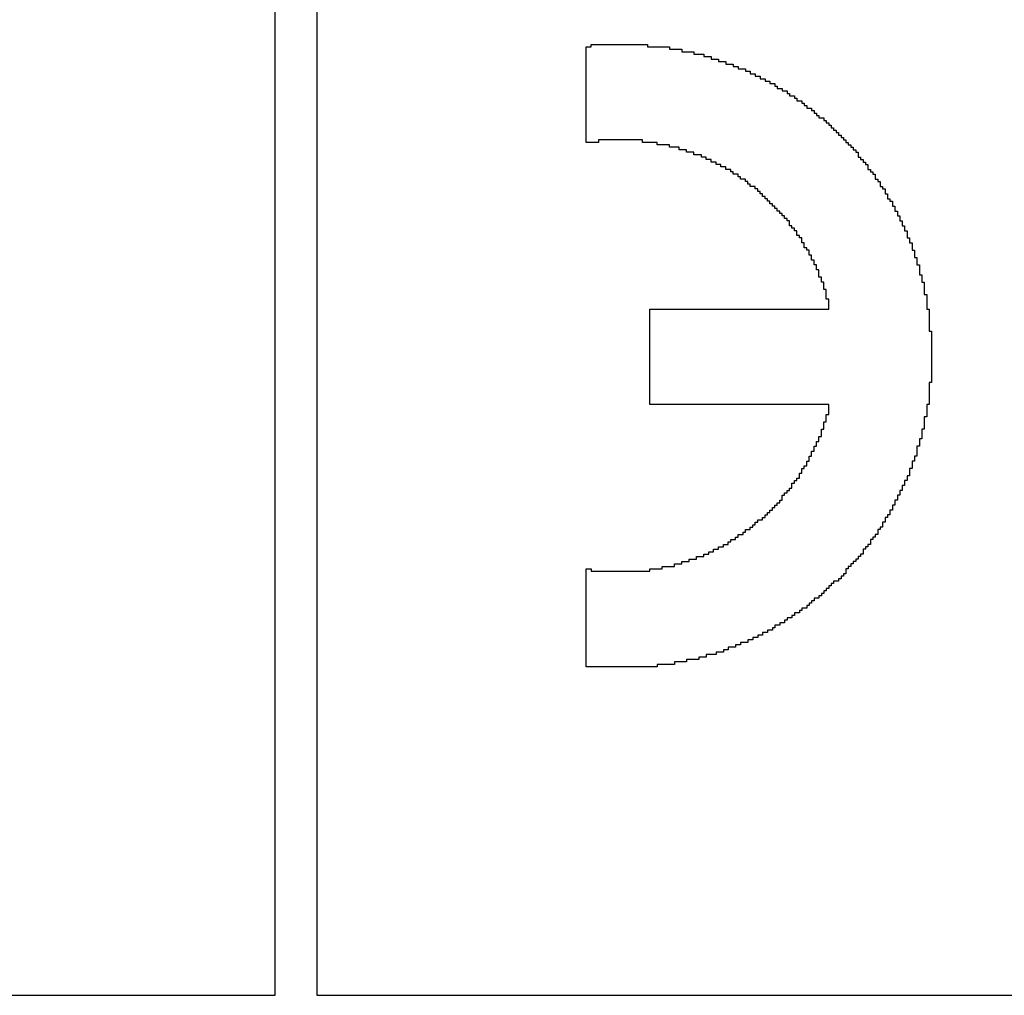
# Model space of a CAD drawing. Header units: millimetres. Extents: x -0.08 to 3.17, y -0.08 to 4.88.
# Tile 206 of 256: x 1.3 to 1.47, y 3.52 to 3.68. Entities that reach past the tile are written whole.
import ezdxf

# ---------------------------------------------------------------- set-up
doc = ezdxf.new("R2010")
doc.units = ezdxf.units.MM
doc.header["$MEASUREMENT"] = 0
doc.layers.add('BottomOverlay', color=54, linetype='Continuous')

msp = doc.modelspace()

# ---------------------------------------------------------------- linework, layer by layer
at = {"layer": 'BottomOverlay'}
for p, q in [((1.34151, 3.51901), (1.34151, 3.73601)), ((1.34857, 3.73601), (1.34857, 3.51901)), ((1.3943, 3.66368), (1.3943, 3.67989)), ((1.3943, 3.67989), (1.39513, 3.67989)), ((1.39513, 3.67989), (1.39513, 3.68031)), ((1.39513, 3.68031), (1.40469, 3.68031)), ((1.40469, 3.68031), (1.40469, 3.67989)), ((1.40469, 3.67989), (1.40844, 3.67989)), ((1.40844, 3.67989), (1.40844, 3.67948)), ((1.40844, 3.67948), (1.41051, 3.67948)), ((1.41051, 3.67948), (1.41051, 3.67906)), ((1.41051, 3.67906), (1.41259, 3.67906)), ((1.41259, 3.67906), (1.41259, 3.67865)), ((1.41259, 3.67865), (1.41426, 3.67865)), ((1.41426, 3.67865), (1.41426, 3.67823)), ((1.41426, 3.67823), (1.4155, 3.67823)), ((1.4155, 3.67823), (1.4155, 3.67781)), ((1.4155, 3.67781), (1.41675, 3.67781)), ((1.41675, 3.67781), (1.41675, 3.6774)), ((1.41675, 3.6774), (1.418, 3.6774)), ((1.418, 3.6774), (1.418, 3.67698)), ((1.418, 3.67698), (1.41924, 3.67698)), ((1.41924, 3.67698), (1.41924, 3.67657)), ((1.41924, 3.67657), (1.42008, 3.67657)), ((1.42008, 3.67657), (1.42008, 3.67615)), ((1.42008, 3.67615), (1.42132, 3.67615)), ((1.42132, 3.67615), (1.42132, 3.67574)), ((1.42132, 3.67574), (1.42215, 3.67574)), ((1.42215, 3.67574), (1.42215, 3.67532)), ((1.42215, 3.67532), (1.42299, 3.67532)), ((1.42299, 3.67532), (1.42299, 3.6749)), ((1.42299, 3.6749), (1.42382, 3.6749)), ((1.42382, 3.6749), (1.42382, 3.67449)), ((1.42382, 3.67449), (1.42465, 3.67449)), ((1.42465, 3.67449), (1.42465, 3.67407)), ((1.42465, 3.67407), (1.42548, 3.67407)), ((1.42548, 3.67407), (1.42548, 3.67366)), ((1.42548, 3.67366), (1.42631, 3.67366)), ((1.42631, 3.67366), (1.42631, 3.67324)), ((1.42631, 3.67324), (1.42673, 3.67324)), ((1.42673, 3.67324), (1.42673, 3.67283)), ((1.42673, 3.67283), (1.42756, 3.67283)), ((1.42756, 3.67283), (1.42756, 3.67241)), ((1.42756, 3.67241), (1.42839, 3.67241)), ((1.42839, 3.67241), (1.42839, 3.67199)), ((1.42839, 3.67199), (1.42881, 3.67199)), ((1.42881, 3.67199), (1.42881, 3.67158)), ((1.42881, 3.67158), (1.42964, 3.67158)), ((1.42964, 3.67158), (1.42964, 3.67116)), ((1.42964, 3.67116), (1.43005, 3.67116)), ((1.43005, 3.67116), (1.43005, 3.67075)), ((1.43005, 3.67075), (1.43088, 3.67075)), ((1.43088, 3.67075), (1.43088, 3.67033)), ((1.43088, 3.67033), (1.4313, 3.67033)), ((1.4313, 3.67033), (1.4313, 3.66992)), ((1.4313, 3.66992), (1.43172, 3.66992)), ((1.43172, 3.66992), (1.43172, 3.6695)), ((1.43172, 3.6695), (1.43255, 3.6695)), ((1.43255, 3.6695), (1.43255, 3.66908)), ((1.43255, 3.66908), (1.43296, 3.66908)), ((1.43296, 3.66908), (1.43296, 3.66867)), ((1.43296, 3.66867), (1.43338, 3.66867)), ((1.43338, 3.66867), (1.43338, 3.66825)), ((1.43338, 3.66825), (1.43379, 3.66825)), ((1.43379, 3.66825), (1.43379, 3.66784)), ((1.43379, 3.66784), (1.43463, 3.66784)), ((1.43463, 3.66784), (1.43463, 3.66742)), ((1.43463, 3.66742), (1.43504, 3.66742)), ((1.43504, 3.66742), (1.43504, 3.66701)), ((1.43504, 3.66701), (1.43546, 3.66701)), ((1.43546, 3.66701), (1.43546, 3.66659)), ((1.43546, 3.66659), (1.43587, 3.66659)), ((1.43587, 3.66659), (1.43587, 3.66617)), ((1.43587, 3.66617), (1.43629, 3.66617)), ((1.43629, 3.66617), (1.43629, 3.66576)), ((1.43629, 3.66576), (1.4367, 3.66576)), ((1.4367, 3.66576), (1.4367, 3.66534)), ((1.4367, 3.66534), (1.43712, 3.66534)), ((1.43712, 3.66534), (1.43712, 3.66493)), ((1.43712, 3.66493), (1.43754, 3.66493)), ((1.43754, 3.66493), (1.43754, 3.66451)), ((1.43754, 3.66451), (1.43795, 3.66451)), ((1.43795, 3.66451), (1.43795, 3.6641)), ((1.39638, 3.66368), (1.3943, 3.66368)), ((1.40386, 3.6641), (1.39638, 3.6641)), ((1.39638, 3.6641), (1.39638, 3.66368)), ((1.40386, 3.66368), (1.40386, 3.6641)), ((1.40636, 3.66368), (1.40386, 3.66368)), ((1.40636, 3.66326), (1.40636, 3.66368)), ((1.40844, 3.66326), (1.40636, 3.66326)), ((1.40844, 3.66285), (1.40844, 3.66326)), ((1.4101, 3.66285), (1.40844, 3.66285)), ((1.4101, 3.66243), (1.4101, 3.66285)), ((1.43795, 3.6641), (1.43837, 3.6641)), ((1.43837, 3.6641), (1.43837, 3.66368)), ((1.43837, 3.66368), (1.43878, 3.66368)), ((1.43878, 3.66368), (1.43878, 3.66326)), ((1.43878, 3.66326), (1.4392, 3.66326)), ((1.4392, 3.66326), (1.4392, 3.66285)), ((1.4392, 3.66285), (1.43961, 3.66285)), ((1.43961, 3.66285), (1.43961, 3.66243)), ((1.41135, 3.66243), (1.4101, 3.66243)), ((1.41135, 3.66202), (1.41135, 3.66243)), ((1.41259, 3.66202), (1.41135, 3.66202)), ((1.41259, 3.6616), (1.41259, 3.66202)), ((1.41384, 3.6616), (1.41259, 3.6616)), ((1.41384, 3.66119), (1.41384, 3.6616)), ((1.41467, 3.66119), (1.41384, 3.66119)), ((1.41467, 3.66077), (1.41467, 3.66119)), ((1.43961, 3.66243), (1.44003, 3.66243)), ((1.44003, 3.66243), (1.44003, 3.66202)), ((1.44003, 3.66202), (1.44045, 3.66202)), ((1.44045, 3.66202), (1.44045, 3.66119)), ((1.44045, 3.66119), (1.44086, 3.66119)), ((1.44086, 3.66119), (1.44086, 3.66077)), ((1.4155, 3.66077), (1.41467, 3.66077)), ((1.4155, 3.66035), (1.4155, 3.66077)), ((1.41633, 3.66035), (1.4155, 3.66035)), ((1.41633, 3.65994), (1.41633, 3.66035)), ((1.41717, 3.65994), (1.41633, 3.65994)), ((1.41717, 3.65952), (1.41717, 3.65994)), ((1.418, 3.65952), (1.41717, 3.65952)), ((1.418, 3.65911), (1.418, 3.65952)), ((1.44086, 3.66077), (1.44128, 3.66077)), ((1.44128, 3.66077), (1.44128, 3.66035)), ((1.44128, 3.66035), (1.44169, 3.66035)), ((1.44169, 3.66035), (1.44169, 3.65994)), ((1.44169, 3.65994), (1.44211, 3.65994)), ((1.44211, 3.65994), (1.44211, 3.65911)), ((1.41883, 3.65911), (1.418, 3.65911)), ((1.41883, 3.65869), (1.41883, 3.65911)), ((1.41924, 3.65869), (1.41883, 3.65869)), ((1.41924, 3.65828), (1.41924, 3.65869)), ((1.42008, 3.65828), (1.41924, 3.65828)), ((1.42008, 3.65786), (1.42008, 3.65828)), ((1.42049, 3.65786), (1.42008, 3.65786)), ((1.42049, 3.65744), (1.42049, 3.65786)), ((1.44211, 3.65911), (1.44252, 3.65911)), ((1.44252, 3.65911), (1.44252, 3.65869)), ((1.44252, 3.65869), (1.44294, 3.65869)), ((1.44294, 3.65869), (1.44294, 3.65828)), ((1.44294, 3.65828), (1.44336, 3.65828)), ((1.44336, 3.65828), (1.44336, 3.65744)), ((1.42132, 3.65744), (1.42049, 3.65744)), ((1.42132, 3.65703), (1.42132, 3.65744)), ((1.42174, 3.65703), (1.42132, 3.65703)), ((1.42174, 3.65661), (1.42174, 3.65703)), ((1.42215, 3.65661), (1.42174, 3.65661)), ((1.42215, 3.6562), (1.42215, 3.65661)), ((1.42299, 3.6562), (1.42215, 3.6562)), ((1.42299, 3.65578), (1.42299, 3.6562)), ((1.44336, 3.65744), (1.44377, 3.65744)), ((1.44377, 3.65744), (1.44377, 3.65703)), ((1.44377, 3.65703), (1.44419, 3.65703)), ((1.44419, 3.65703), (1.44419, 3.6562)), ((1.44419, 3.6562), (1.4446, 3.6562)), ((1.4446, 3.6562), (1.4446, 3.65578)), ((1.4234, 3.65578), (1.42299, 3.65578)), ((1.4234, 3.65537), (1.4234, 3.65578)), ((1.42382, 3.65537), (1.4234, 3.65537)), ((1.42382, 3.65495), (1.42382, 3.65537)), ((1.42423, 3.65495), (1.42382, 3.65495)), ((1.42423, 3.65453), (1.42423, 3.65495)), ((1.42465, 3.65453), (1.42423, 3.65453)), ((1.42465, 3.65412), (1.42465, 3.65453)), ((1.4446, 3.65578), (1.44502, 3.65578)), ((1.44502, 3.65578), (1.44502, 3.65495)), ((1.44502, 3.65495), (1.44543, 3.65495)), ((1.44543, 3.65495), (1.44543, 3.65412)), ((1.42506, 3.65412), (1.42465, 3.65412)), ((1.42506, 3.6537), (1.42506, 3.65412)), ((1.42548, 3.6537), (1.42506, 3.6537)), ((1.42548, 3.65329), (1.42548, 3.6537)), ((1.4259, 3.65329), (1.42548, 3.65329)), ((1.4259, 3.65287), (1.4259, 3.65329)), ((1.42631, 3.65287), (1.4259, 3.65287)), ((1.42631, 3.65246), (1.42631, 3.65287)), ((1.44543, 3.65412), (1.44585, 3.65412)), ((1.44585, 3.65412), (1.44585, 3.6537)), ((1.44585, 3.6537), (1.44627, 3.6537)), ((1.44627, 3.6537), (1.44627, 3.65287)), ((1.44627, 3.65287), (1.44668, 3.65287)), ((1.44668, 3.65287), (1.44668, 3.65204)), ((1.42673, 3.65246), (1.42631, 3.65246)), ((1.42673, 3.65204), (1.42673, 3.65246)), ((1.42714, 3.65204), (1.42673, 3.65204)), ((1.42714, 3.65162), (1.42714, 3.65204)), ((1.42756, 3.65162), (1.42714, 3.65162)), ((1.42756, 3.65121), (1.42756, 3.65162)), ((1.42797, 3.65121), (1.42756, 3.65121)), ((1.42797, 3.65079), (1.42797, 3.65121)), ((1.42839, 3.65079), (1.42797, 3.65079)), ((1.42839, 3.65038), (1.42839, 3.65079)), ((1.44668, 3.65204), (1.4471, 3.65204)), ((1.4471, 3.65204), (1.4471, 3.65121)), ((1.4471, 3.65121), (1.44751, 3.65121)), ((1.44751, 3.65121), (1.44751, 3.65038)), ((1.42881, 3.65038), (1.42839, 3.65038)), ((1.42881, 3.64955), (1.42881, 3.65038)), ((1.42922, 3.64955), (1.42881, 3.64955)), ((1.42922, 3.64913), (1.42922, 3.64955)), ((1.42964, 3.64913), (1.42922, 3.64913)), ((1.42964, 3.64871), (1.42964, 3.64913)), ((1.44751, 3.65038), (1.44793, 3.65038)), ((1.44793, 3.65038), (1.44793, 3.64955)), ((1.44793, 3.64955), (1.44834, 3.64955)), ((1.44834, 3.64955), (1.44834, 3.64871)), ((1.43005, 3.64871), (1.42964, 3.64871)), ((1.43005, 3.64788), (1.43005, 3.64871)), ((1.43047, 3.64788), (1.43005, 3.64788)), ((1.43047, 3.64747), (1.43047, 3.64788)), ((1.43088, 3.64747), (1.43047, 3.64747)), ((1.43088, 3.64664), (1.43088, 3.64747)), ((1.44834, 3.64871), (1.44876, 3.64871)), ((1.44876, 3.64871), (1.44876, 3.64747)), ((1.44876, 3.64747), (1.44918, 3.64747)), ((1.44918, 3.64747), (1.44918, 3.64664)), ((1.4313, 3.64664), (1.43088, 3.64664)), ((1.4313, 3.6458), (1.4313, 3.64664)), ((1.43172, 3.6458), (1.4313, 3.6458)), ((1.43172, 3.64539), (1.43172, 3.6458)), ((1.44918, 3.64664), (1.44959, 3.64664)), ((1.44959, 3.64664), (1.44959, 3.64539)), ((1.43213, 3.64539), (1.43172, 3.64539)), ((1.43213, 3.64456), (1.43213, 3.64539)), ((1.43255, 3.64456), (1.43213, 3.64456)), ((1.43255, 3.64373), (1.43255, 3.64456)), ((1.44959, 3.64539), (1.45001, 3.64539)), ((1.45001, 3.64539), (1.45001, 3.64414)), ((1.45001, 3.64414), (1.45042, 3.64414)), ((1.45042, 3.64414), (1.45042, 3.64289)), ((1.43296, 3.64373), (1.43255, 3.64373)), ((1.43296, 3.64289), (1.43296, 3.64373)), ((1.43338, 3.64289), (1.43296, 3.64289)), ((1.43338, 3.64206), (1.43338, 3.64289)), ((1.45042, 3.64289), (1.45084, 3.64289)), ((1.45084, 3.64289), (1.45084, 3.64123)), ((1.43379, 3.64206), (1.43338, 3.64206)), ((1.43379, 3.64082), (1.43379, 3.64206)), ((1.43421, 3.64082), (1.43379, 3.64082)), ((1.43421, 3.63998), (1.43421, 3.64082)), ((1.45084, 3.64123), (1.45125, 3.64123)), ((1.45125, 3.64123), (1.45125, 3.63998)), ((1.43463, 3.63998), (1.43421, 3.63998)), ((1.43463, 3.63874), (1.43463, 3.63998)), ((1.45125, 3.63998), (1.45167, 3.63998)), ((1.45167, 3.63998), (1.45167, 3.63791)), ((1.43504, 3.63874), (1.43463, 3.63874)), ((1.43504, 3.63707), (1.43504, 3.63874)), ((1.45167, 3.63791), (1.45209, 3.63791)), ((1.45209, 3.63791), (1.45209, 3.63541)), ((1.43546, 3.63707), (1.43504, 3.63707)), ((1.43546, 3.63541), (1.43546, 3.63707)), ((1.40511, 3.6192), (1.40511, 3.63541)), ((1.40511, 3.63541), (1.40844, 3.63541)), ((1.40844, 3.63541), (1.40885, 3.63541)), ((1.40885, 3.63541), (1.43546, 3.63541)), ((1.45209, 3.63541), (1.4525, 3.63541)), ((1.4525, 3.63541), (1.4525, 3.63167)), ((1.4525, 3.63167), (1.45292, 3.63167)), ((1.45292, 3.63167), (1.45292, 3.62294)), ((1.45292, 3.62294), (1.4525, 3.62294)), ((1.4525, 3.62294), (1.4525, 3.6192)), ((1.43546, 3.6192), (1.40511, 3.6192)), ((1.43546, 3.61754), (1.43546, 3.6192)), ((1.4525, 3.6192), (1.45209, 3.6192)), ((1.45209, 3.6192), (1.45209, 3.61712)), ((1.43504, 3.61629), (1.43504, 3.61754)), ((1.43504, 3.61754), (1.43546, 3.61754)), ((1.43463, 3.61504), (1.43463, 3.61629)), ((1.43463, 3.61629), (1.43504, 3.61629)), ((1.45209, 3.61712), (1.45167, 3.61712)), ((1.45167, 3.61712), (1.45167, 3.61504)), ((1.43421, 3.61379), (1.43421, 3.61504)), ((1.43421, 3.61504), (1.43463, 3.61504)), ((1.45167, 3.61504), (1.45125, 3.61504)), ((1.45125, 3.61504), (1.45125, 3.61338)), ((1.43338, 3.61213), (1.43338, 3.61296)), ((1.43338, 3.61296), (1.43379, 3.61296)), ((1.43379, 3.61296), (1.43379, 3.61379)), ((1.43379, 3.61379), (1.43421, 3.61379)), ((1.45125, 3.61338), (1.45084, 3.61338)), ((1.45084, 3.61338), (1.45084, 3.61213)), ((1.43255, 3.61047), (1.43255, 3.6113)), ((1.43255, 3.6113), (1.43296, 3.6113)), ((1.43296, 3.6113), (1.43296, 3.61213)), ((1.43296, 3.61213), (1.43338, 3.61213)), ((1.45084, 3.61213), (1.45042, 3.61213)), ((1.45042, 3.61213), (1.45042, 3.61047)), ((1.43172, 3.60881), (1.43172, 3.60964)), ((1.43172, 3.60964), (1.43213, 3.60964)), ((1.43213, 3.60964), (1.43213, 3.61047)), ((1.43213, 3.61047), (1.43255, 3.61047)), ((1.45001, 3.60964), (1.44959, 3.60964)), ((1.44959, 3.60964), (1.44959, 3.60839)), ((1.45042, 3.61047), (1.45001, 3.61047)), ((1.45001, 3.61047), (1.45001, 3.60964)), ((1.43047, 3.60673), (1.43047, 3.60756)), ((1.43047, 3.60756), (1.43088, 3.60756)), ((1.43088, 3.60756), (1.43088, 3.60839)), ((1.43088, 3.60839), (1.4313, 3.60839)), ((1.4313, 3.60839), (1.4313, 3.60881)), ((1.4313, 3.60881), (1.43172, 3.60881)), ((1.44959, 3.60839), (1.44918, 3.60839)), ((1.44918, 3.60839), (1.44918, 3.60714)), ((1.42922, 3.60506), (1.42922, 3.6059)), ((1.42922, 3.6059), (1.42964, 3.6059)), ((1.42964, 3.6059), (1.42964, 3.60631)), ((1.42964, 3.60631), (1.43005, 3.60631)), ((1.43005, 3.60631), (1.43005, 3.60673)), ((1.43005, 3.60673), (1.43047, 3.60673)), ((1.44876, 3.60631), (1.44834, 3.60631)), ((1.44834, 3.60631), (1.44834, 3.60548)), ((1.44918, 3.60714), (1.44876, 3.60714)), ((1.44876, 3.60714), (1.44876, 3.60631)), ((1.42797, 3.60382), (1.42797, 3.60423)), ((1.42797, 3.60423), (1.42839, 3.60423)), ((1.42839, 3.60423), (1.42839, 3.60465)), ((1.42839, 3.60465), (1.42881, 3.60465)), ((1.42881, 3.60465), (1.42881, 3.60506)), ((1.42881, 3.60506), (1.42922, 3.60506)), ((1.44793, 3.60465), (1.44751, 3.60465)), ((1.44751, 3.60465), (1.44751, 3.60382)), ((1.44834, 3.60548), (1.44793, 3.60548)), ((1.44793, 3.60548), (1.44793, 3.60465)), ((1.42673, 3.60215), (1.42673, 3.60257)), ((1.42673, 3.60257), (1.42714, 3.60257)), ((1.42714, 3.60257), (1.42714, 3.60299)), ((1.42714, 3.60299), (1.42756, 3.60299)), ((1.42756, 3.60299), (1.42756, 3.60382)), ((1.42756, 3.60382), (1.42797, 3.60382)), ((1.4471, 3.60299), (1.44668, 3.60299)), ((1.44668, 3.60299), (1.44668, 3.60215)), ((1.44751, 3.60382), (1.4471, 3.60382)), ((1.4471, 3.60382), (1.4471, 3.60299)), ((1.42506, 3.60049), (1.42506, 3.60091)), ((1.42506, 3.60091), (1.42548, 3.60091)), ((1.42548, 3.60091), (1.42548, 3.60132)), ((1.42548, 3.60132), (1.4259, 3.60132)), ((1.4259, 3.60132), (1.4259, 3.60174)), ((1.4259, 3.60174), (1.42631, 3.60174)), ((1.42631, 3.60174), (1.42631, 3.60215)), ((1.42631, 3.60215), (1.42673, 3.60215)), ((1.44627, 3.60132), (1.44585, 3.60132)), ((1.44585, 3.60132), (1.44585, 3.60049)), ((1.44668, 3.60215), (1.44627, 3.60215)), ((1.44627, 3.60215), (1.44627, 3.60132)), ((1.42299, 3.59883), (1.42299, 3.59924)), ((1.42299, 3.59924), (1.4234, 3.59924)), ((1.4234, 3.59924), (1.4234, 3.59966)), ((1.4234, 3.59966), (1.42423, 3.59966)), ((1.42423, 3.59966), (1.42423, 3.60008)), ((1.42423, 3.60008), (1.42465, 3.60008)), ((1.42465, 3.60008), (1.42465, 3.60049)), ((1.42465, 3.60049), (1.42506, 3.60049)), ((1.44502, 3.59924), (1.4446, 3.59924)), ((1.4446, 3.59924), (1.4446, 3.59841)), ((1.44543, 3.60008), (1.44502, 3.60008)), ((1.44502, 3.60008), (1.44502, 3.59924)), ((1.44585, 3.60049), (1.44543, 3.60049)), ((1.44543, 3.60049), (1.44543, 3.60008)), ((1.42091, 3.59717), (1.42091, 3.59758)), ((1.42091, 3.59758), (1.42132, 3.59758)), ((1.42132, 3.59758), (1.42132, 3.598)), ((1.42132, 3.598), (1.42215, 3.598)), ((1.42215, 3.598), (1.42215, 3.59841)), ((1.42215, 3.59841), (1.42257, 3.59841)), ((1.42257, 3.59841), (1.42257, 3.59883)), ((1.42257, 3.59883), (1.42299, 3.59883)), ((1.44419, 3.598), (1.44377, 3.598)), ((1.44377, 3.598), (1.44377, 3.59717)), ((1.4446, 3.59841), (1.44419, 3.59841)), ((1.44419, 3.59841), (1.44419, 3.598)), ((1.41841, 3.5955), (1.41841, 3.59592)), ((1.41841, 3.59592), (1.41883, 3.59592)), ((1.41883, 3.59592), (1.41883, 3.59633)), ((1.41883, 3.59633), (1.41966, 3.59633)), ((1.41966, 3.59633), (1.41966, 3.59675)), ((1.41966, 3.59675), (1.42008, 3.59675)), ((1.42008, 3.59675), (1.42008, 3.59717)), ((1.42008, 3.59717), (1.42091, 3.59717)), ((1.44294, 3.59633), (1.44252, 3.59633)), ((1.44252, 3.59633), (1.44252, 3.5955)), ((1.44336, 3.59675), (1.44294, 3.59675)), ((1.44294, 3.59675), (1.44294, 3.59633)), ((1.44377, 3.59717), (1.44336, 3.59717)), ((1.44336, 3.59717), (1.44336, 3.59675)), ((1.41509, 3.59384), (1.41509, 3.59426)), ((1.41509, 3.59426), (1.41592, 3.59426)), ((1.41592, 3.59426), (1.41592, 3.59467)), ((1.41592, 3.59467), (1.41675, 3.59467)), ((1.41675, 3.59467), (1.41675, 3.59509)), ((1.41675, 3.59509), (1.41758, 3.59509)), ((1.41758, 3.59509), (1.41758, 3.5955)), ((1.41758, 3.5955), (1.41841, 3.5955)), ((1.44169, 3.59467), (1.44128, 3.59467)), ((1.44128, 3.59467), (1.44128, 3.59384)), ((1.44211, 3.59509), (1.44169, 3.59509)), ((1.44169, 3.59509), (1.44169, 3.59467)), ((1.44252, 3.5955), (1.44211, 3.5955)), ((1.44211, 3.5955), (1.44211, 3.59509)), ((1.41051, 3.59218), (1.41051, 3.59259)), ((1.41051, 3.59259), (1.41176, 3.59259)), ((1.41176, 3.59259), (1.41176, 3.59301)), ((1.41176, 3.59301), (1.41301, 3.59301)), ((1.41301, 3.59301), (1.41301, 3.59342)), ((1.41301, 3.59342), (1.41426, 3.59342)), ((1.41426, 3.59342), (1.41426, 3.59384)), ((1.41426, 3.59384), (1.41509, 3.59384)), ((1.44003, 3.59259), (1.43961, 3.59259)), ((1.43961, 3.59259), (1.43961, 3.59218)), ((1.44045, 3.59301), (1.44003, 3.59301)), ((1.44003, 3.59301), (1.44003, 3.59259)), ((1.44086, 3.59342), (1.44045, 3.59342)), ((1.44045, 3.59342), (1.44045, 3.59301)), ((1.44128, 3.59384), (1.44086, 3.59384)), ((1.44086, 3.59384), (1.44086, 3.59342)), ((1.3943, 3.57472), (1.3943, 3.59135)), ((1.3943, 3.59135), (1.39513, 3.59135)), ((1.39513, 3.59135), (1.39513, 3.59093)), ((1.39513, 3.59093), (1.40511, 3.59093)), ((1.40511, 3.59093), (1.40511, 3.59135)), ((1.40511, 3.59135), (1.40719, 3.59135)), ((1.40719, 3.59135), (1.40719, 3.59176)), ((1.40719, 3.59176), (1.40927, 3.59176)), ((1.40927, 3.59176), (1.40927, 3.59218)), ((1.40927, 3.59218), (1.41051, 3.59218)), ((1.43878, 3.59135), (1.43837, 3.59135)), ((1.43837, 3.59135), (1.43837, 3.59051)), ((1.4392, 3.59176), (1.43878, 3.59176)), ((1.43878, 3.59176), (1.43878, 3.59135)), ((1.43961, 3.59218), (1.4392, 3.59218)), ((1.4392, 3.59218), (1.4392, 3.59176)), ((1.43712, 3.58927), (1.43629, 3.58927)), ((1.43629, 3.58927), (1.43629, 3.58885)), ((1.43754, 3.58968), (1.43712, 3.58968)), ((1.43712, 3.58968), (1.43712, 3.58927)), ((1.43795, 3.5901), (1.43754, 3.5901)), ((1.43754, 3.5901), (1.43754, 3.58968)), ((1.43837, 3.59051), (1.43795, 3.59051)), ((1.43795, 3.59051), (1.43795, 3.5901)), ((1.43504, 3.5876), (1.43463, 3.5876)), ((1.43463, 3.5876), (1.43463, 3.58719)), ((1.43546, 3.58802), (1.43504, 3.58802)), ((1.43504, 3.58802), (1.43504, 3.5876)), ((1.43587, 3.58844), (1.43546, 3.58844)), ((1.43546, 3.58844), (1.43546, 3.58802)), ((1.43629, 3.58885), (1.43587, 3.58885)), ((1.43587, 3.58885), (1.43587, 3.58844)), ((1.43296, 3.58594), (1.43255, 3.58594)), ((1.43255, 3.58594), (1.43255, 3.58553)), ((1.43379, 3.58636), (1.43296, 3.58636)), ((1.43296, 3.58636), (1.43296, 3.58594)), ((1.43421, 3.58677), (1.43379, 3.58677)), ((1.43379, 3.58677), (1.43379, 3.58636)), ((1.43463, 3.58719), (1.43421, 3.58719)), ((1.43421, 3.58719), (1.43421, 3.58677)), ((1.43088, 3.58428), (1.43047, 3.58428)), ((1.43047, 3.58428), (1.43047, 3.58386)), ((1.43172, 3.58469), (1.43088, 3.58469)), ((1.43088, 3.58469), (1.43088, 3.58428)), ((1.43213, 3.58511), (1.43172, 3.58511)), ((1.43172, 3.58511), (1.43172, 3.58469)), ((1.43255, 3.58553), (1.43213, 3.58553)), ((1.43213, 3.58553), (1.43213, 3.58511)), ((1.42839, 3.58262), (1.42797, 3.58262)), ((1.42797, 3.58262), (1.42797, 3.5822)), ((1.42922, 3.58303), (1.42839, 3.58303)), ((1.42839, 3.58303), (1.42839, 3.58262)), ((1.42964, 3.58345), (1.42922, 3.58345)), ((1.42922, 3.58345), (1.42922, 3.58303)), ((1.43047, 3.58386), (1.42964, 3.58386)), ((1.42964, 3.58386), (1.42964, 3.58345)), ((1.4259, 3.58095), (1.42506, 3.58095)), ((1.42506, 3.58095), (1.42506, 3.58054)), ((1.42631, 3.58137), (1.4259, 3.58137)), ((1.4259, 3.58137), (1.4259, 3.58095)), ((1.42714, 3.58178), (1.42631, 3.58178)), ((1.42631, 3.58178), (1.42631, 3.58137)), ((1.42797, 3.5822), (1.42714, 3.5822)), ((1.42714, 3.5822), (1.42714, 3.58178)), ((1.42257, 3.57929), (1.42174, 3.57929)), ((1.42174, 3.57929), (1.42174, 3.57887)), ((1.4234, 3.57971), (1.42257, 3.57971)), ((1.42257, 3.57971), (1.42257, 3.57929)), ((1.42423, 3.58012), (1.4234, 3.58012)), ((1.4234, 3.58012), (1.4234, 3.57971)), ((1.42506, 3.58054), (1.42423, 3.58054)), ((1.42423, 3.58054), (1.42423, 3.58012)), ((1.41841, 3.57763), (1.41758, 3.57763)), ((1.41758, 3.57763), (1.41758, 3.57721)), ((1.41966, 3.57804), (1.41841, 3.57804)), ((1.41841, 3.57804), (1.41841, 3.57763)), ((1.42049, 3.57846), (1.41966, 3.57846)), ((1.41966, 3.57846), (1.41966, 3.57804)), ((1.42174, 3.57887), (1.42049, 3.57887)), ((1.42049, 3.57887), (1.42049, 3.57846)), ((1.41342, 3.57596), (1.41135, 3.57596)), ((1.41135, 3.57596), (1.41135, 3.57555)), ((1.41467, 3.57638), (1.41342, 3.57638)), ((1.41342, 3.57638), (1.41342, 3.57596)), ((1.41633, 3.5768), (1.41467, 3.5768)), ((1.41467, 3.5768), (1.41467, 3.57638)), ((1.41758, 3.57721), (1.41633, 3.57721)), ((1.41633, 3.57721), (1.41633, 3.5768)), ((1.40636, 3.57472), (1.3943, 3.57472)), ((1.40927, 3.57513), (1.40636, 3.57513)), ((1.40636, 3.57513), (1.40636, 3.57472)), ((1.41135, 3.57555), (1.40927, 3.57555)), ((1.40927, 3.57555), (1.40927, 3.57513)), ((1.1058, 3.51901), (1.32696, 3.51901)), ((1.32696, 3.51901), (1.32737, 3.51901)), ((1.32737, 3.51901), (1.34151, 3.51901)), ((1.34857, 3.51901), (1.58428, 3.51901))]:
    msp.add_line(p, q, dxfattribs=at)

doc.saveas('drawing.dxf')
